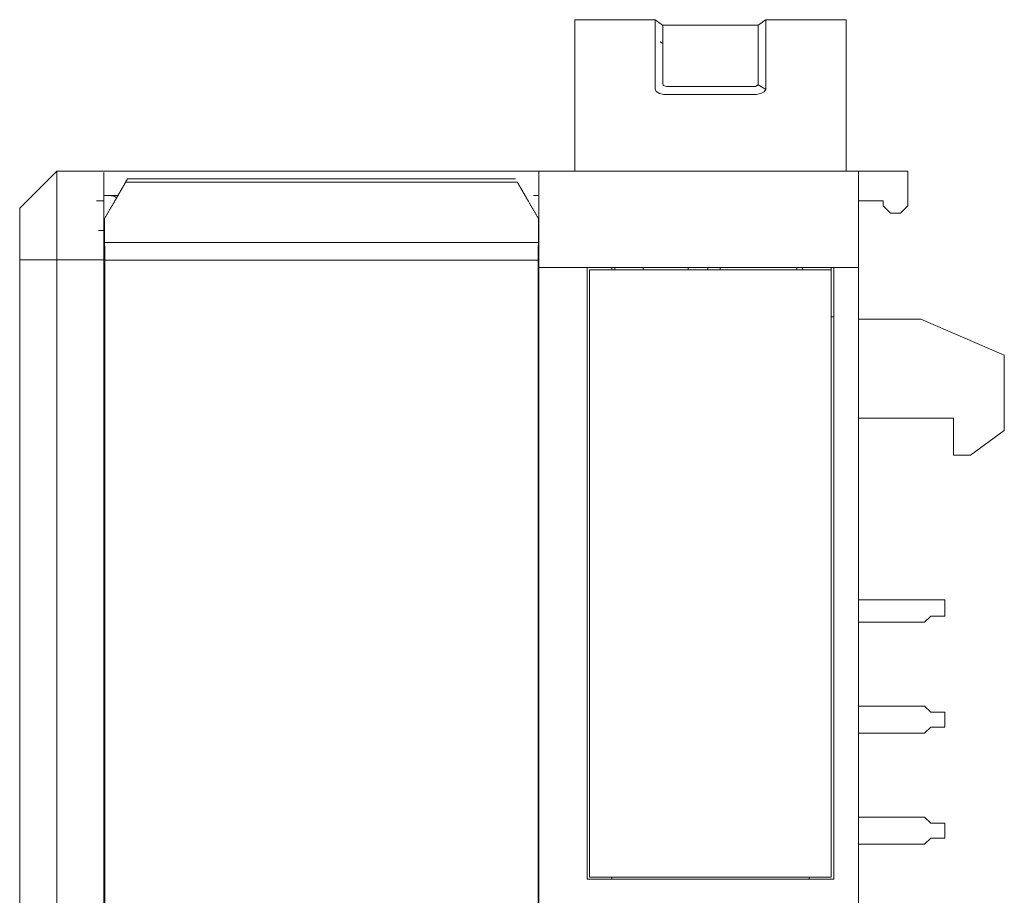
# Model space of a CAD drawing. Header units: millimetres. Extents: x 35 to 385, y -587 to 211.
# Tile 116 of 133: x 188 to 228, y -207 to -172. Entities that reach past the tile are written whole.
import ezdxf

# ---------------------------------------------------------------- set-up
doc = ezdxf.new("R2010")
doc.units = ezdxf.units.MM
doc.layers.add('1', color=7, linetype='Continuous', true_color=0xffffff)

msp = doc.modelspace()

# ---------------------------------------------------------------- linework, layer by layer
at = {"layer": '1', "color": 155, "linetype": 'Continuous', "lineweight": 18}
for p, q in [((213.738, -171.973), (210.479, -171.973)), ((221.479, -171.973), (218.22, -171.973)), ((217.912, -172.195), (214.046, -172.195)), ((210.479, -178.109), (210.479, -177.594)), ((221.479, -177.594), (221.479, -178.109)), ((191.395, -178.109), (209.03, -178.109)), ((223.979, -178.109), (221.981, -178.109)), ((223.979, -178.109), (223.979, -179.509)), ((192.354, -178.415), (192.272, -178.556)), ((208.073, -178.415), (192.354, -178.415)), ((191.622, -179.094), (191.395, -179.094)), ((191.962, -179.094), (191.395, -179.094)), ((209.03, -179.094), (208.804, -179.094)), ((208.804, -179.094), (209.03, -179.094)), ((191.097, -179.309), (191.395, -179.309)), ((222.979, -179.309), (221.979, -179.309)), ((222.979, -179.509), (222.979, -179.309)), ((223.279, -179.809), (222.979, -179.509)), ((223.979, -179.509), (223.679, -179.809)), ((223.679, -179.809), (223.279, -179.809)), ((191.406, -180.057), (191.419, -180.034)), ((191.395, -180.509), (191.179, -180.509)), ((191.406, -180.71), (191.406, -229.283)), ((187.979, -230.276), (187.979, -181.702)), ((189.479, -181.702), (189.479, -230.51)), ((191.426, -229.492), (191.426, -182.279)), ((209.001, -229.492), (209.001, -182.279)), ((209.021, -182.202), (209.021, -229.118)), ((209.03, -182.014), (209.03, -229.079)), ((220.979, -182.014), (210.979, -182.014)), ((210.979, -206.8), (210.979, -182.014)), ((211.079, -182.109), (220.879, -182.109)), ((211.079, -182.109), (211.079, -206.709)), ((211.979, -182.014), (211.979, -182.109)), ((212.109, -182.014), (212.109, -182.109)), ((213.249, -182.014), (213.249, -182.109)), ((215.079, -182.014), (215.079, -182.109)), ((215.879, -182.109), (215.879, -182.014)), ((216.379, -182.014), (216.379, -182.109)), ((219.479, -182.109), (219.479, -182.014)), ((219.709, -182.014), (219.709, -182.109)), ((220.879, -182.014), (220.879, -182.109)), ((220.879, -206.709), (220.879, -182.109)), ((220.979, -182.014), (220.979, -206.8)), ((221.979, -213.638), (221.979, -182.014)), ((220.879, -184.014), (220.979, -184.014)), ((224.502, -184.109), (221.979, -184.109)), ((227.892, -185.562), (224.502, -184.109)), ((227.892, -188.611), (227.892, -185.562)), ((221.979, -188.109), (225.829, -188.109)), ((225.829, -188.109), (225.829, -189.609)), ((226.519, -189.609), (227.892, -188.611)), ((225.829, -189.609), (226.519, -189.609)), ((221.979, -195.484), (225.479, -195.484)), ((225.479, -196.134), (225.479, -195.484)), ((224.658, -196.384), (224.908, -196.134)), ((225.479, -196.134), (224.908, -196.134)), ((221.979, -196.384), (224.658, -196.384)), ((224.658, -199.784), (221.979, -199.784)), ((224.908, -200.034), (224.658, -199.784)), ((224.908, -200.034), (225.479, -200.034)), ((225.479, -200.634), (225.479, -200.034)), ((224.658, -200.884), (224.908, -200.634)), ((225.479, -200.634), (224.908, -200.634)), ((221.979, -200.884), (224.658, -200.884)), ((224.658, -204.284), (221.979, -204.284)), ((224.908, -204.534), (224.658, -204.284)), ((224.908, -204.534), (225.479, -204.534)), ((225.479, -205.134), (225.479, -204.534)), ((224.658, -205.384), (224.908, -205.134)), ((225.479, -205.134), (224.908, -205.134)), ((221.979, -205.384), (224.658, -205.384)), ((211.079, -206.709), (220.879, -206.709)), ((211.979, -206.709), (211.979, -206.8)), ((219.979, -206.8), (219.979, -206.709))]:
    msp.add_line(p, q, dxfattribs=at)
at = {"layer": '1', "color": 155, "linetype": 'Continuous', "lineweight": 13}
for p, q in [((208.155, -178.556), (192.272, -178.556)), ((209.004, -180.993), (191.423, -180.993)), ((209.002, -181.71), (191.425, -181.71))]:
    msp.add_line(p, q, dxfattribs=at)
at = {"layer": '1', "color": 155, "linetype": 'Continuous', "lineweight": 18}
for points in [[(210.479, -173.27), (210.479, -173.248), (210.479, -173.22), (210.479, -173.186), (210.479, -173.146), (210.479, -173.101), (210.479, -173.052), (210.479, -172.999), (210.479, -172.943), (210.479, -172.884), (210.479, -172.823), (210.479, -172.761), (210.479, -172.698), (210.479, -172.634), (210.479, -172.57), (210.479, -172.507), (210.479, -172.446), (210.479, -172.386), (210.479, -172.329), (210.479, -172.275), (210.479, -172.225), (210.479, -172.179), (210.479, -172.138), (210.479, -172.102), (210.479, -172.072), (210.479, -172.048), (210.479, -172.032), (210.479, -172.026), (210.479, -172.021), (210.479, -172.017), (210.479, -172.013), (210.479, -172.009), (210.479, -172.005), (210.479, -172.002), (210.479, -171.999), (210.479, -171.996), (210.479, -171.993), (210.479, -171.99), (210.479, -171.987), (210.479, -171.985), (210.479, -171.983), (210.479, -171.981), (210.479, -171.979), (210.479, -171.978), (210.479, -171.976), (210.479, -171.975), (210.479, -171.974), (210.479, -171.974), (210.479, -171.973), (210.479, -171.973), (210.479, -171.973)], [(214.055, -172.201), (214.048, -172.197), (214.042, -172.192), (214.035, -172.187), (214.029, -172.183), (214.022, -172.178), (214.016, -172.173), (214.01, -172.169), (214.003, -172.164), (213.997, -172.159), (213.99, -172.155), (213.984, -172.15), (213.977, -172.146), (213.971, -172.141), (213.964, -172.136), (213.958, -172.132), (213.952, -172.127), (213.945, -172.122), (213.939, -172.118), (213.932, -172.113), (213.926, -172.108), (213.919, -172.104), (213.913, -172.099), (213.906, -172.094), (213.9, -172.09), (213.894, -172.085), (213.887, -172.08), (213.881, -172.076), (213.874, -172.071), (213.868, -172.066), (213.861, -172.062), (213.855, -172.057), (213.848, -172.052), (213.842, -172.048), (213.835, -172.043), (213.829, -172.038), (213.823, -172.034), (213.816, -172.029), (213.81, -172.025), (213.803, -172.02), (213.797, -172.015), (213.79, -172.011), (213.784, -172.006), (213.777, -172.001), (213.771, -171.997), (213.765, -171.992), (213.758, -171.987), (213.752, -171.983), (213.745, -171.978), (213.739, -171.973), (213.732, -171.969)], [(213.738, -173.27), (213.737, -173.258), (213.738, -173.244), (213.738, -173.226), (213.738, -173.206), (213.738, -173.182), (213.738, -173.154), (213.738, -173.122), (213.738, -173.087), (213.738, -173.047), (213.738, -173.003), (213.738, -172.954), (213.738, -172.902), (213.738, -172.846), (213.738, -172.786), (213.738, -172.723), (213.738, -172.658), (213.738, -172.592), (213.738, -172.527), (213.738, -172.463), (213.738, -172.403), (213.738, -172.347), (213.738, -172.295), (213.738, -172.248), (213.738, -172.207), (213.738, -172.17), (213.738, -172.139), (213.738, -172.112), (213.738, -172.088), (213.738, -172.069), (213.738, -172.054), (213.738, -172.042), (213.738, -172.033), (213.739, -172.026), (213.739, -172.02), (213.739, -172.015), (213.739, -172.009), (213.739, -172.004), (213.739, -172), (213.739, -171.995), (213.738, -171.992), (213.738, -171.988), (213.738, -171.985), (213.738, -171.982), (213.738, -171.98), (213.738, -171.977), (213.738, -171.976), (213.738, -171.974), (213.738, -171.973), (213.738, -171.973), (213.738, -171.973)], [(218.226, -171.969), (218.219, -171.973), (218.213, -171.978), (218.206, -171.983), (218.2, -171.987), (218.193, -171.992), (218.187, -171.997), (218.181, -172.001), (218.174, -172.006), (218.168, -172.011), (218.161, -172.015), (218.155, -172.02), (218.148, -172.024), (218.142, -172.029), (218.135, -172.034), (218.129, -172.038), (218.123, -172.043), (218.116, -172.048), (218.11, -172.052), (218.103, -172.057), (218.097, -172.062), (218.09, -172.066), (218.084, -172.071), (218.077, -172.076), (218.071, -172.08), (218.065, -172.085), (218.058, -172.09), (218.052, -172.094), (218.045, -172.099), (218.039, -172.104), (218.032, -172.108), (218.026, -172.113), (218.019, -172.117), (218.013, -172.122), (218.007, -172.127), (218, -172.131), (217.994, -172.136), (217.987, -172.141), (217.981, -172.145), (217.974, -172.15), (217.968, -172.155), (217.961, -172.159), (217.955, -172.164), (217.949, -172.169), (217.942, -172.173), (217.936, -172.178), (217.929, -172.183), (217.923, -172.187), (217.916, -172.192), (217.91, -172.197), (217.903, -172.201)], [(218.22, -173.27), (218.221, -173.258), (218.22, -173.244), (218.22, -173.226), (218.22, -173.206), (218.22, -173.182), (218.22, -173.155), (218.22, -173.123), (218.22, -173.088), (218.22, -173.048), (218.22, -173.004), (218.22, -172.956), (218.22, -172.904), (218.22, -172.848), (218.22, -172.787), (218.22, -172.725), (218.22, -172.66), (218.22, -172.594), (218.22, -172.529), (218.22, -172.466), (218.22, -172.406), (218.22, -172.35), (218.22, -172.298), (218.22, -172.251), (218.22, -172.209), (218.22, -172.173), (218.22, -172.141), (218.22, -172.114), (218.22, -172.09), (218.22, -172.071), (218.22, -172.055), (218.22, -172.043), (218.22, -172.033), (218.219, -172.027), (218.219, -172.021), (218.219, -172.015), (218.219, -172.009), (218.219, -172.004), (218.219, -172), (218.219, -171.996), (218.22, -171.992), (218.22, -171.988), (218.22, -171.985), (218.22, -171.982), (218.22, -171.98), (218.22, -171.977), (218.22, -171.976), (218.22, -171.974), (218.22, -171.973), (218.22, -171.973), (218.22, -171.973)], [(221.479, -171.973), (221.479, -171.973), (221.479, -171.973), (221.479, -171.974), (221.479, -171.974), (221.479, -171.975), (221.479, -171.976), (221.479, -171.978), (221.479, -171.979), (221.479, -171.981), (221.479, -171.983), (221.479, -171.985), (221.479, -171.987), (221.479, -171.99), (221.479, -171.993), (221.479, -171.996), (221.479, -171.999), (221.479, -172.002), (221.479, -172.005), (221.479, -172.009), (221.479, -172.013), (221.479, -172.017), (221.479, -172.021), (221.479, -172.026), (221.479, -172.032), (221.479, -172.048), (221.479, -172.071), (221.479, -172.101), (221.479, -172.137), (221.479, -172.179), (221.479, -172.225), (221.479, -172.275), (221.479, -172.329), (221.479, -172.386), (221.479, -172.446), (221.479, -172.507), (221.479, -172.57), (221.479, -172.634), (221.479, -172.697), (221.479, -172.761), (221.479, -172.823), (221.479, -172.884), (221.479, -172.943), (221.479, -172.999), (221.479, -173.052), (221.479, -173.101), (221.479, -173.146), (221.479, -173.186), (221.479, -173.22), (221.479, -173.248), (221.479, -173.27)], [(214.046, -173.051), (214.046, -173.042), (214.046, -173.031), (214.046, -173.017), (214.046, -173.001), (214.046, -172.982), (214.046, -172.96), (214.046, -172.935), (214.046, -172.906), (214.046, -172.873), (214.046, -172.837), (214.046, -172.797), (214.046, -172.753), (214.046, -172.706), (214.046, -172.656), (214.046, -172.605), (214.046, -172.555), (214.046, -172.507), (214.046, -172.462), (214.046, -172.422), (214.046, -172.387), (214.046, -172.357), (214.046, -172.332), (214.046, -172.31), (214.046, -172.293), (214.046, -172.278), (214.046, -172.267), (214.046, -172.258), (214.046, -172.251), (214.047, -172.246), (214.047, -172.242), (214.047, -172.237), (214.047, -172.233), (214.047, -172.229), (214.047, -172.225), (214.046, -172.222), (214.046, -172.218), (214.046, -172.215), (214.046, -172.212), (214.046, -172.21), (214.046, -172.207), (214.046, -172.205), (214.046, -172.203), (214.046, -172.201), (214.046, -172.2), (214.046, -172.198), (214.046, -172.197), (214.046, -172.196), (214.046, -172.196), (214.046, -172.195), (214.046, -172.195)], [(217.912, -173.051), (217.912, -173.042), (217.912, -173.031), (217.912, -173.017), (217.912, -173.001), (217.912, -172.982), (217.912, -172.96), (217.912, -172.935), (217.912, -172.906), (217.912, -172.873), (217.912, -172.836), (217.912, -172.796), (217.912, -172.751), (217.912, -172.704), (217.912, -172.654), (217.912, -172.604), (217.912, -172.553), (217.912, -172.505), (217.912, -172.461), (217.912, -172.421), (217.912, -172.386), (217.912, -172.356), (217.912, -172.331), (217.912, -172.309), (217.912, -172.292), (217.912, -172.278), (217.912, -172.266), (217.912, -172.257), (217.912, -172.251), (217.911, -172.246), (217.911, -172.242), (217.911, -172.237), (217.911, -172.233), (217.911, -172.229), (217.911, -172.225), (217.911, -172.222), (217.912, -172.218), (217.912, -172.215), (217.912, -172.212), (217.912, -172.209), (217.912, -172.207), (217.912, -172.205), (217.912, -172.203), (217.912, -172.201), (217.912, -172.199), (217.912, -172.198), (217.912, -172.197), (217.912, -172.196), (217.912, -172.196), (217.912, -172.195), (217.912, -172.195)], [(213.943, -172.868), (213.945, -172.869), (213.947, -172.871), (213.949, -172.872), (213.951, -172.874), (213.953, -172.875), (213.955, -172.876), (213.957, -172.878), (213.959, -172.879), (213.961, -172.88), (213.963, -172.882), (213.965, -172.883), (213.968, -172.884), (213.97, -172.886), (213.972, -172.887), (213.974, -172.888), (213.976, -172.89), (213.978, -172.891), (213.98, -172.892), (213.982, -172.894), (213.984, -172.895), (213.986, -172.896), (213.988, -172.898), (213.99, -172.899), (213.992, -172.9), (213.994, -172.902), (213.997, -172.903), (213.999, -172.905), (214.001, -172.906), (214.003, -172.907), (214.005, -172.909), (214.007, -172.91), (214.009, -172.911), (214.011, -172.913), (214.013, -172.914), (214.015, -172.915), (214.017, -172.917), (214.019, -172.918), (214.021, -172.919), (214.023, -172.921), (214.026, -172.922), (214.028, -172.923), (214.03, -172.925), (214.032, -172.926), (214.034, -172.927), (214.036, -172.929), (214.038, -172.93), (214.04, -172.931), (214.042, -172.933), (214.044, -172.934), (214.046, -172.936)], [(214.046, -173.051), (214.047, -173.079), (214.047, -173.109), (214.046, -173.141), (214.046, -173.175), (214.046, -173.211), (214.046, -173.249), (214.046, -173.289), (214.046, -173.331), (214.046, -173.376), (214.046, -173.423), (214.046, -173.472), (214.046, -173.524), (214.046, -173.579), (214.046, -173.636), (214.046, -173.696), (214.046, -173.758), (214.046, -173.824), (214.046, -173.892), (214.046, -173.963), (214.046, -174.037), (214.046, -174.115), (214.046, -174.195), (214.046, -174.278), (214.046, -174.364), (214.046, -174.453), (214.046, -174.545), (214.062, -174.638), (214.211, -174.678), (214.382, -174.678), (214.554, -174.678), (214.725, -174.678), (214.896, -174.678), (215.068, -174.678), (215.239, -174.678), (215.41, -174.678), (215.581, -174.678), (215.753, -174.678), (215.924, -174.678), (216.095, -174.678), (216.266, -174.678), (216.438, -174.678), (216.609, -174.678), (216.78, -174.678), (216.951, -174.678), (217.123, -174.678), (217.294, -174.678), (217.465, -174.678), (217.637, -174.678), (217.807, -174.674), (217.912, -174.608)], [(217.912, -173.051), (217.911, -173.066), (217.911, -173.081), (217.911, -173.097), (217.911, -173.113), (217.911, -173.13), (217.912, -173.148), (217.912, -173.166), (217.912, -173.184), (217.912, -173.203), (217.912, -173.223), (217.912, -173.244), (217.912, -173.264), (217.912, -173.286), (217.912, -173.308), (217.912, -173.331), (217.912, -173.355), (217.912, -173.379), (217.912, -173.404), (217.912, -173.429), (217.912, -173.455), (217.912, -173.482), (217.912, -173.51), (217.912, -173.538), (217.912, -173.567), (217.912, -173.597), (217.912, -173.628), (217.912, -173.659), (217.912, -173.691), (217.912, -173.724), (217.912, -173.758), (217.912, -173.793), (217.912, -173.828), (217.912, -173.864), (217.912, -173.901), (217.912, -173.939), (217.912, -173.978), (217.912, -174.017), (217.912, -174.057), (217.912, -174.099), (217.912, -174.141), (217.912, -174.183), (217.912, -174.227), (217.912, -174.272), (217.912, -174.317), (217.912, -174.363), (217.912, -174.411), (217.912, -174.459), (217.912, -174.507), (217.912, -174.557), (217.912, -174.608)], [(210.479, -177.594), (210.479, -177.452), (210.479, -177.311), (210.479, -177.171), (210.479, -177.033), (210.479, -176.897), (210.479, -176.762), (210.479, -176.629), (210.479, -176.498), (210.479, -176.368), (210.479, -176.241), (210.479, -176.115), (210.479, -175.992), (210.479, -175.87), (210.479, -175.751), (210.479, -175.635), (210.479, -175.522), (210.479, -175.411), (210.479, -175.303), (210.479, -175.198), (210.479, -175.095), (210.479, -174.996), (210.479, -174.899), (210.479, -174.804), (210.479, -174.713), (210.479, -174.625), (210.479, -174.539), (210.479, -174.456), (210.479, -174.375), (210.479, -174.298), (210.479, -174.223), (210.479, -174.151), (210.479, -174.082), (210.479, -174.016), (210.479, -173.953), (210.479, -173.892), (210.479, -173.835), (210.479, -173.78), (210.479, -173.727), (210.479, -173.677), (210.479, -173.629), (210.479, -173.584), (210.479, -173.541), (210.479, -173.5), (210.479, -173.461), (210.479, -173.425), (210.479, -173.39), (210.479, -173.357), (210.479, -173.326), (210.479, -173.297), (210.479, -173.27)], [(218.22, -174.791), (218.162, -174.891), (218.019, -174.963), (217.839, -174.997), (217.651, -175.001), (217.464, -175.001), (217.276, -175.001), (217.088, -175), (216.901, -175), (216.713, -175), (216.525, -175), (216.338, -175), (216.15, -175), (215.962, -175), (215.775, -175), (215.587, -175), (215.399, -175), (215.212, -175), (215.024, -175), (214.836, -175), (214.649, -175.001), (214.461, -175.001), (214.273, -175.001), (214.087, -174.994), (213.911, -174.953), (213.78, -174.876), (213.736, -174.775), (213.737, -174.674), (213.738, -174.576), (213.738, -174.483), (213.737, -174.393), (213.737, -174.307), (213.737, -174.224), (213.737, -174.144), (213.738, -174.069), (213.738, -173.996), (213.738, -173.927), (213.738, -173.861), (213.738, -173.798), (213.738, -173.739), (213.738, -173.682), (213.738, -173.629), (213.738, -173.579), (213.738, -173.532), (213.738, -173.487), (213.738, -173.445), (213.738, -173.405), (213.738, -173.368), (213.738, -173.333), (213.739, -173.3), (213.738, -173.27)], [(218.22, -173.27), (218.219, -173.284), (218.219, -173.299), (218.219, -173.314), (218.22, -173.33), (218.22, -173.347), (218.22, -173.364), (218.22, -173.382), (218.22, -173.4), (218.22, -173.419), (218.22, -173.438), (218.22, -173.458), (218.22, -173.478), (218.22, -173.499), (218.22, -173.521), (218.22, -173.543), (218.22, -173.566), (218.22, -173.59), (218.22, -173.614), (218.22, -173.639), (218.22, -173.665), (218.22, -173.691), (218.22, -173.718), (218.22, -173.746), (218.22, -173.774), (218.22, -173.803), (218.22, -173.833), (218.22, -173.864), (218.22, -173.895), (218.22, -173.928), (218.22, -173.961), (218.22, -173.994), (218.22, -174.029), (218.22, -174.064), (218.22, -174.101), (218.221, -174.138), (218.221, -174.175), (218.221, -174.214), (218.221, -174.253), (218.221, -174.293), (218.221, -174.334), (218.221, -174.376), (218.22, -174.419), (218.22, -174.463), (218.22, -174.507), (218.22, -174.552), (218.22, -174.598), (218.221, -174.645), (218.222, -174.693), (218.223, -174.741), (218.22, -174.791)], [(221.479, -173.27), (221.479, -173.297), (221.479, -173.326), (221.479, -173.357), (221.479, -173.39), (221.479, -173.424), (221.479, -173.461), (221.479, -173.499), (221.479, -173.54), (221.479, -173.583), (221.479, -173.628), (221.479, -173.675), (221.479, -173.725), (221.479, -173.776), (221.479, -173.831), (221.479, -173.888), (221.479, -173.947), (221.479, -174.01), (221.479, -174.075), (221.479, -174.142), (221.479, -174.213), (221.479, -174.287), (221.479, -174.363), (221.479, -174.443), (221.479, -174.525), (221.479, -174.611), (221.479, -174.701), (221.479, -174.793), (221.479, -174.888), (221.479, -174.986), (221.479, -175.086), (221.479, -175.19), (221.479, -175.296), (221.479, -175.404), (221.479, -175.516), (221.479, -175.63), (221.479, -175.746), (221.479, -175.865), (221.479, -175.987), (221.479, -176.111), (221.479, -176.237), (221.479, -176.365), (221.479, -176.495), (221.479, -176.626), (221.479, -176.76), (221.479, -176.895), (221.479, -177.031), (221.479, -177.17), (221.479, -177.31), (221.479, -177.451), (221.479, -177.594)], [(217.912, -174.608), (217.918, -174.611), (217.924, -174.615), (217.93, -174.619), (217.936, -174.622), (217.943, -174.626), (217.949, -174.63), (217.955, -174.633), (217.961, -174.637), (217.967, -174.641), (217.973, -174.644), (217.98, -174.648), (217.986, -174.652), (217.992, -174.655), (217.998, -174.659), (218.004, -174.663), (218.01, -174.666), (218.017, -174.67), (218.023, -174.674), (218.029, -174.677), (218.035, -174.681), (218.041, -174.685), (218.047, -174.688), (218.054, -174.692), (218.06, -174.695), (218.066, -174.699), (218.072, -174.703), (218.078, -174.706), (218.084, -174.71), (218.091, -174.714), (218.097, -174.717), (218.103, -174.721), (218.109, -174.725), (218.115, -174.728), (218.121, -174.732), (218.128, -174.736), (218.134, -174.739), (218.14, -174.743), (218.146, -174.747), (218.152, -174.75), (218.158, -174.754), (218.165, -174.758), (218.171, -174.761), (218.177, -174.765), (218.183, -174.769), (218.189, -174.772), (218.195, -174.776), (218.201, -174.78), (218.208, -174.783), (218.214, -174.787), (218.22, -174.791)], [(187.979, -179.609), (189.479, -178.109)], [(189.479, -178.109), (189.48, -178.109), (191.394, -178.109)], [(189.479, -178.109), (189.479, -178.113), (189.479, -178.118), (189.479, -178.126), (189.479, -178.135), (189.479, -178.147), (189.479, -178.162), (189.479, -178.179), (189.479, -178.198), (189.479, -178.221), (189.479, -178.247), (189.479, -178.277), (189.479, -178.309), (189.479, -178.346), (189.479, -178.386), (189.479, -178.43), (189.479, -178.477), (189.479, -178.529), (189.479, -178.584), (189.479, -178.643), (189.479, -178.706), (189.479, -178.772), (189.479, -178.842), (189.479, -178.915), (189.479, -178.992), (189.479, -179.072), (189.479, -179.155), (189.479, -179.241), (189.479, -179.329), (189.479, -179.421), (189.479, -179.515), (189.479, -179.612), (189.479, -179.711), (189.479, -179.812), (189.479, -179.915), (189.479, -180.019), (189.479, -180.125), (189.479, -180.233), (189.479, -180.342), (189.479, -180.452), (189.479, -180.563), (189.479, -180.674), (189.479, -180.787), (189.479, -180.9), (189.479, -181.014), (189.479, -181.128), (189.479, -181.243), (189.479, -181.358), (189.479, -181.473), (189.479, -181.588), (189.479, -181.702)], [(191.395, -181.704), (191.395, -181.603), (191.395, -181.502), (191.395, -181.401), (191.395, -181.3), (191.395, -181.199), (191.395, -181.098), (191.395, -180.997), (191.395, -180.897), (191.395, -180.797), (191.395, -180.698), (191.395, -180.599), (191.395, -180.501), (191.395, -180.404), (191.395, -180.307), (191.395, -180.212), (191.395, -180.117), (191.395, -180.024), (191.395, -179.931), (191.395, -179.84), (191.395, -179.751), (191.395, -179.663), (191.395, -179.577), (191.395, -179.492), (191.395, -179.41), (191.395, -179.329), (191.395, -179.251), (191.395, -179.174), (191.395, -179.1), (191.395, -179.029), (191.395, -178.96), (191.395, -178.894), (191.395, -178.83), (191.395, -178.769), (191.395, -178.71), (191.395, -178.655), (191.395, -178.602), (191.395, -178.552), (191.395, -178.505), (191.395, -178.461), (191.395, -178.42), (191.395, -178.381), (191.395, -178.346), (191.395, -178.314), (191.395, -178.285), (191.395, -178.258), (191.395, -178.234), (191.395, -178.212), (191.395, -178.193), (191.395, -178.176), (191.395, -178.161)], [(209.03, -178.109), (209.03, -178.113), (209.03, -178.119), (209.03, -178.127), (209.03, -178.138), (209.03, -178.151), (209.03, -178.167), (209.03, -178.186), (209.03, -178.209), (209.03, -178.234), (209.03, -178.264), (209.03, -178.297), (209.03, -178.334), (209.03, -178.375), (209.03, -178.42), (209.03, -178.47), (209.03, -178.524), (209.03, -178.582), (209.03, -178.644), (209.03, -178.71), (209.03, -178.78), (209.03, -178.854), (209.03, -178.932), (209.03, -179.013), (209.03, -179.099), (209.03, -179.187), (209.03, -179.279), (209.03, -179.374), (209.03, -179.472), (209.03, -179.573), (209.03, -179.676), (209.03, -179.781), (209.03, -179.889), (209.03, -179.999), (209.03, -180.111), (209.03, -180.224), (209.03, -180.339), (209.03, -180.454), (209.03, -180.571), (209.03, -180.689), (209.03, -180.808), (209.03, -180.928), (209.03, -181.048), (209.03, -181.168), (209.03, -181.289), (209.03, -181.41), (209.03, -181.531), (209.03, -181.652), (209.03, -181.773), (209.03, -181.893), (209.03, -182.014)], [(209.032, -178.109), (221.979, -178.109)], [(221.979, -182.014), (221.979, -181.893), (221.979, -181.772), (221.979, -181.652), (221.979, -181.531), (221.979, -181.409), (221.979, -181.288), (221.979, -181.167), (221.979, -181.047), (221.979, -180.927), (221.979, -180.807), (221.979, -180.688), (221.979, -180.57), (221.979, -180.453), (221.979, -180.337), (221.979, -180.223), (221.979, -180.109), (221.979, -179.998), (221.979, -179.888), (221.979, -179.78), (221.979, -179.674), (221.979, -179.571), (221.979, -179.47), (221.979, -179.372), (221.979, -179.277), (221.979, -179.185), (221.979, -179.097), (221.979, -179.012), (221.979, -178.93), (221.979, -178.852), (221.979, -178.778), (221.979, -178.708), (221.979, -178.642), (221.979, -178.58), (221.979, -178.522), (221.979, -178.468), (221.979, -178.419), (221.979, -178.374), (221.979, -178.333), (221.979, -178.296), (221.979, -178.263), (221.979, -178.234), (221.979, -178.208), (221.979, -178.186), (221.979, -178.167), (221.979, -178.151), (221.979, -178.138), (221.979, -178.127), (221.979, -178.119), (221.979, -178.113), (221.979, -178.109)], [(192.046, -178.949), (192.051, -178.94), (192.056, -178.931), (192.061, -178.922), (192.066, -178.913), (192.071, -178.904), (192.076, -178.896), (192.081, -178.887), (192.086, -178.878), (192.091, -178.87), (192.096, -178.861), (192.101, -178.852), (192.106, -178.844), (192.111, -178.835), (192.116, -178.827), (192.121, -178.818), (192.126, -178.81), (192.131, -178.802), (192.135, -178.793), (192.14, -178.785), (192.145, -178.777), (192.15, -178.769), (192.154, -178.761), (192.159, -178.753), (192.164, -178.745), (192.168, -178.737), (192.173, -178.729), (192.177, -178.721), (192.182, -178.713), (192.186, -178.706), (192.191, -178.698), (192.195, -178.69), (192.199, -178.683), (192.204, -178.675), (192.208, -178.668), (192.212, -178.66), (192.216, -178.653), (192.221, -178.646), (192.225, -178.638), (192.229, -178.631), (192.233, -178.624), (192.237, -178.617), (192.241, -178.61), (192.245, -178.603), (192.249, -178.596), (192.253, -178.589), (192.257, -178.583), (192.261, -178.576), (192.265, -178.569), (192.269, -178.563), (192.272, -178.556)], [(208.155, -178.556), (208.158, -178.563), (208.162, -178.569), (208.166, -178.576), (208.17, -178.583), (208.174, -178.59), (208.178, -178.596), (208.182, -178.603), (208.186, -178.61), (208.19, -178.617), (208.194, -178.624), (208.198, -178.632), (208.202, -178.639), (208.206, -178.646), (208.211, -178.653), (208.215, -178.661), (208.219, -178.668), (208.224, -178.676), (208.228, -178.683), (208.232, -178.691), (208.237, -178.698), (208.241, -178.706), (208.246, -178.714), (208.25, -178.721), (208.255, -178.729), (208.259, -178.737), (208.264, -178.745), (208.268, -178.753), (208.273, -178.761), (208.278, -178.769), (208.282, -178.777), (208.287, -178.786), (208.292, -178.794), (208.297, -178.802), (208.301, -178.81), (208.306, -178.819), (208.311, -178.827), (208.316, -178.836), (208.321, -178.844), (208.326, -178.853), (208.331, -178.861), (208.336, -178.87), (208.341, -178.878), (208.346, -178.887), (208.351, -178.896), (208.356, -178.905), (208.361, -178.913), (208.366, -178.922), (208.371, -178.931), (208.376, -178.94), (208.381, -178.949)], [(191.419, -180.034), (191.433, -180.01), (191.447, -179.986), (191.461, -179.962), (191.475, -179.938), (191.489, -179.914), (191.502, -179.89), (191.516, -179.866), (191.53, -179.843), (191.543, -179.819), (191.557, -179.796), (191.57, -179.772), (191.584, -179.749), (191.597, -179.726), (191.61, -179.703), (191.624, -179.68), (191.637, -179.657), (191.65, -179.634), (191.663, -179.612), (191.676, -179.589), (191.689, -179.567), (191.702, -179.544), (191.715, -179.522), (191.727, -179.5), (191.74, -179.478), (191.753, -179.456), (191.765, -179.434), (191.778, -179.413), (191.79, -179.391), (191.803, -179.37), (191.815, -179.348), (191.827, -179.327), (191.839, -179.306), (191.852, -179.285), (191.864, -179.264), (191.876, -179.243), (191.888, -179.223), (191.899, -179.202), (191.911, -179.182), (191.923, -179.162), (191.935, -179.141), (191.946, -179.121), (191.957, -179.102), (191.969, -179.082), (191.98, -179.062), (191.991, -179.043), (192.002, -179.024), (192.013, -179.005), (192.024, -178.986), (192.035, -178.967), (192.046, -178.949)], [(208.381, -178.949), (208.392, -178.967), (208.403, -178.986), (208.414, -179.005), (208.425, -179.024), (208.436, -179.043), (208.447, -179.063), (208.458, -179.082), (208.47, -179.102), (208.481, -179.122), (208.493, -179.141), (208.504, -179.162), (208.516, -179.182), (208.528, -179.202), (208.54, -179.223), (208.551, -179.244), (208.564, -179.264), (208.576, -179.285), (208.588, -179.307), (208.6, -179.328), (208.613, -179.349), (208.625, -179.371), (208.638, -179.393), (208.65, -179.414), (208.663, -179.436), (208.675, -179.458), (208.688, -179.48), (208.701, -179.502), (208.714, -179.525), (208.727, -179.547), (208.74, -179.569), (208.753, -179.592), (208.766, -179.614), (208.779, -179.637), (208.792, -179.66), (208.805, -179.683), (208.818, -179.706), (208.831, -179.729), (208.845, -179.752), (208.858, -179.775), (208.872, -179.798), (208.885, -179.821), (208.898, -179.845), (208.912, -179.868), (208.926, -179.892), (208.939, -179.915), (208.953, -179.939), (208.967, -179.963), (208.98, -179.986), (208.994, -180.01), (209.008, -180.034)], [(187.979, -181.702), (187.979, -181.623), (187.979, -181.546), (187.979, -181.47), (187.979, -181.397), (187.979, -181.326), (187.979, -181.257), (187.979, -181.19), (187.979, -181.125), (187.979, -181.062), (187.979, -181.001), (187.979, -180.942), (187.979, -180.886), (187.979, -180.823), (187.979, -180.755), (187.979, -180.688), (187.979, -180.623), (187.979, -180.56), (187.979, -180.499), (187.979, -180.44), (187.979, -180.383), (187.979, -180.328), (187.979, -180.274), (187.979, -180.223), (187.979, -180.174), (187.979, -180.126), (187.979, -180.081), (187.979, -180.037), (187.979, -179.996), (187.979, -179.957), (187.979, -179.921), (187.979, -179.886), (187.979, -179.854), (187.979, -179.824), (187.979, -179.796), (187.979, -179.77), (187.979, -179.746), (187.979, -179.725), (187.979, -179.708), (187.979, -179.694), (187.979, -179.681), (187.979, -179.669), (187.979, -179.659), (187.979, -179.649), (187.979, -179.64), (187.979, -179.632), (187.979, -179.626), (187.979, -179.62), (187.979, -179.615), (187.979, -179.612), (187.979, -179.609)], [(191.419, -180.034), (191.419, -180.052), (191.419, -180.071), (191.419, -180.089), (191.42, -180.108), (191.42, -180.126), (191.42, -180.145), (191.42, -180.163), (191.42, -180.182), (191.42, -180.2), (191.42, -180.219), (191.42, -180.238), (191.421, -180.257), (191.421, -180.275), (191.421, -180.294), (191.421, -180.313), (191.421, -180.332), (191.421, -180.351), (191.421, -180.37), (191.421, -180.389), (191.421, -180.408), (191.421, -180.427), (191.422, -180.446), (191.422, -180.465), (191.422, -180.485), (191.422, -180.504), (191.422, -180.523), (191.422, -180.542), (191.422, -180.562), (191.422, -180.581), (191.422, -180.601), (191.422, -180.62), (191.422, -180.639), (191.422, -180.659), (191.422, -180.678), (191.423, -180.698), (191.423, -180.718), (191.423, -180.737), (191.423, -180.757), (191.423, -180.776), (191.423, -180.796), (191.423, -180.816), (191.423, -180.835), (191.423, -180.855), (191.423, -180.875), (191.423, -180.894), (191.423, -180.914), (191.423, -180.934), (191.423, -180.953), (191.423, -180.973), (191.423, -180.993)], [(209.004, -180.993), (209.004, -180.973), (209.004, -180.953), (209.004, -180.933), (209.004, -180.914), (209.004, -180.894), (209.004, -180.874), (209.004, -180.854), (209.004, -180.835), (209.004, -180.815), (209.004, -180.795), (209.004, -180.776), (209.004, -180.756), (209.004, -180.737), (209.004, -180.717), (209.004, -180.698), (209.005, -180.678), (209.005, -180.659), (209.005, -180.639), (209.005, -180.62), (209.005, -180.601), (209.005, -180.581), (209.005, -180.562), (209.005, -180.543), (209.005, -180.524), (209.005, -180.504), (209.005, -180.485), (209.005, -180.466), (209.005, -180.447), (209.006, -180.428), (209.006, -180.409), (209.006, -180.39), (209.006, -180.371), (209.006, -180.352), (209.006, -180.333), (209.006, -180.314), (209.006, -180.295), (209.006, -180.276), (209.006, -180.257), (209.007, -180.239), (209.007, -180.22), (209.007, -180.201), (209.007, -180.183), (209.007, -180.164), (209.007, -180.145), (209.007, -180.127), (209.007, -180.108), (209.008, -180.09), (209.008, -180.071), (209.008, -180.053), (209.008, -180.034)], [(187.979, -181.702), (188.009, -181.702), (188.039, -181.702), (188.069, -181.702), (188.099, -181.702), (188.129, -181.702), (188.159, -181.702), (188.189, -181.702), (188.219, -181.702), (188.249, -181.702), (188.279, -181.702), (188.309, -181.702), (188.339, -181.702), (188.369, -181.702), (188.399, -181.702), (188.429, -181.702), (188.459, -181.702), (188.489, -181.702), (188.519, -181.702), (188.549, -181.702), (188.579, -181.702), (188.609, -181.702), (188.639, -181.702), (188.669, -181.702), (188.699, -181.702), (188.729, -181.702), (188.759, -181.702), (188.789, -181.702), (188.819, -181.702), (188.849, -181.702), (188.879, -181.702), (188.909, -181.702), (188.939, -181.702), (188.969, -181.702), (188.999, -181.702), (189.029, -181.702), (189.059, -181.702), (189.089, -181.702), (189.119, -181.702), (189.149, -181.702), (189.179, -181.702), (189.209, -181.702), (189.239, -181.702), (189.269, -181.702), (189.299, -181.702), (189.329, -181.702), (189.359, -181.702), (189.389, -181.702), (189.419, -181.702), (189.449, -181.702), (189.479, -181.702)], [(189.479, -181.702), (189.517, -181.702), (189.556, -181.702), (189.594, -181.702), (189.632, -181.702), (189.671, -181.702), (189.709, -181.703), (189.747, -181.703), (189.786, -181.703), (189.824, -181.703), (189.862, -181.703), (189.901, -181.703), (189.939, -181.703), (189.977, -181.703), (190.016, -181.703), (190.054, -181.703), (190.092, -181.703), (190.131, -181.703), (190.169, -181.703), (190.207, -181.703), (190.246, -181.703), (190.284, -181.703), (190.322, -181.703), (190.36, -181.703), (190.399, -181.703), (190.437, -181.703), (190.475, -181.703), (190.514, -181.703), (190.552, -181.703), (190.59, -181.704), (190.629, -181.704), (190.667, -181.704), (190.705, -181.704), (190.744, -181.704), (190.782, -181.704), (190.82, -181.704), (190.859, -181.704), (190.897, -181.704), (190.935, -181.704), (190.974, -181.704), (191.012, -181.704), (191.05, -181.704), (191.089, -181.704), (191.127, -181.704), (191.165, -181.704), (191.204, -181.704), (191.242, -181.704), (191.28, -181.704), (191.318, -181.704), (191.357, -181.704), (191.395, -181.704)], [(191.395, -181.704), (191.395, -229.079)], [(210.979, -182.014), (209.03, -182.014)], [(221.979, -182.014), (220.979, -182.014)], [(210.979, -206.8), (220.979, -206.8)]]:
    msp.add_lwpolyline(points, dxfattribs=at)
msp.add_arc((191.622, -179.594), 0.5, 54.8171, 90, dxfattribs=at)
for centre, start_param, end_param in [((191.51, -180.357), 1.698217, 1.764149), ((208.917, -180.357), 4.519036, 4.584969), ((191.339, -182.279), 4.712389, 4.905742), ((209.088, -182.279), 1.377443, 1.570796)]:
    msp.add_ellipse(centre, major_axis=(0, 5), ratio=0.017455, start_param=start_param, end_param=end_param, dxfattribs=at)

doc.saveas('drawing.dxf')
